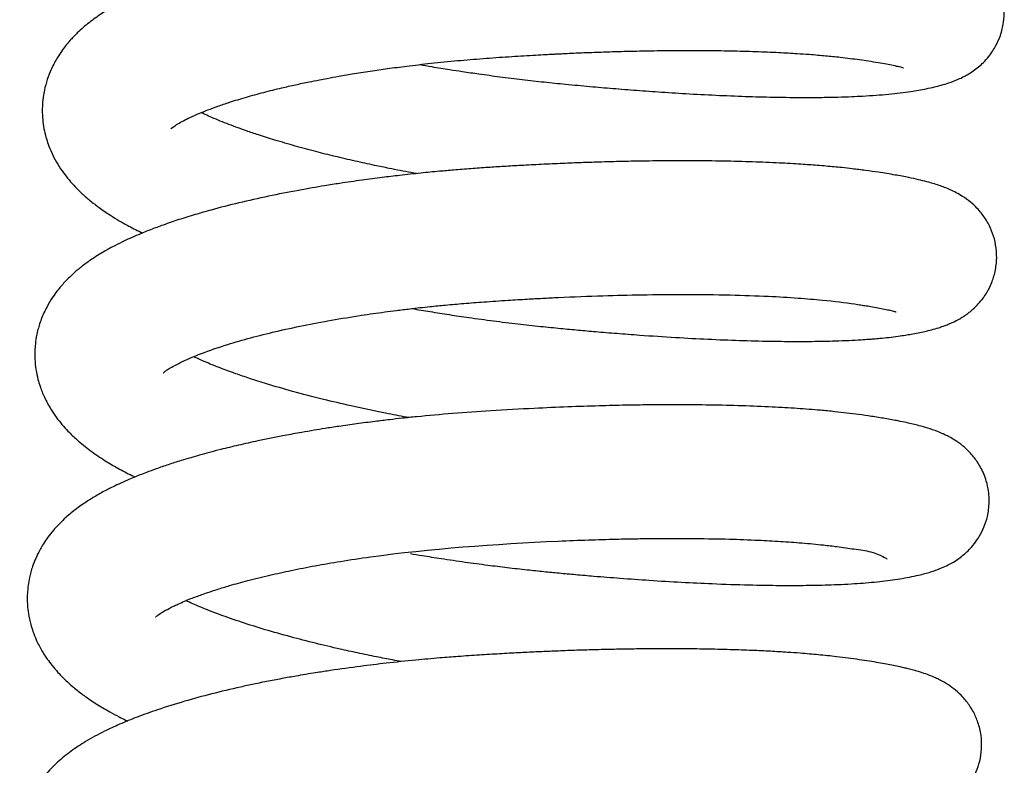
# Model space of a CAD drawing. Header units: inches. Extents: x 53216 to 117387, y -66787 to -22834.
# Tile 147 of 256: x 60648.68 to 60651.25, y -30104.83 to -30102.89. Entities that reach past the tile are written whole.
import ezdxf

# ---------------------------------------------------------------- set-up
doc = ezdxf.new("R2010")
doc.units = ezdxf.units.IN
doc.header["$MEASUREMENT"] = 0
doc.layers.add('FAKRO LOFT LADDERS', color=7, linetype='Continuous')

msp = doc.modelspace()

# ---------------------------------------------------------------- linework, layer by layer
at = {"layer": 'FAKRO LOFT LADDERS', "color": 7, "linetype": 'Continuous'}
for points, knots in [([(60649.7246, -30103.0081), (60649.7349, -30103.0099), (60649.7608, -30103.0143), (60649.7979, -30103.0202), (60649.839, -30103.0265), (60649.8826, -30103.0328), (60649.9345, -30103.0399), (60649.9914, -30103.0469), (60650.0486, -30103.0534), (60650.1076, -30103.0594), (60650.1674, -30103.0649), (60650.2291, -30103.0703), (60650.2915, -30103.0752), (60650.3582, -30103.0799), (60650.4308, -30103.0845), (60650.5072, -30103.0884), (60650.5833, -30103.0913), (60650.6551, -30103.0932), (60650.7187, -30103.0938), (60650.7715, -30103.0936), (60650.8145, -30103.0927), (60650.8494, -30103.0915), (60650.8826, -30103.09), (60650.9148, -30103.0879), (60650.9472, -30103.0852), (60650.9776, -30103.0819), (60651.0033, -30103.0784), (60651.0258, -30103.0746), (60651.0462, -30103.0709), (60651.0658, -30103.0666), (60651.0852, -30103.0617), (60651.1055, -30103.0556), (60651.125, -30103.0483), (60651.1417, -30103.0404), (60651.1547, -30103.0332), (60651.1679, -30103.0249), (60651.1815, -30103.0146), (60651.1954, -30103.0018), (60651.2072, -30102.9889), (60651.2189, -30102.9729), (60651.2295, -30102.955), (60651.2402, -30102.9307), (60651.2479, -30102.8991), (60651.2495, -30102.8675), (60651.2459, -30102.8369), (60651.2376, -30102.8076), (60651.2236, -30102.7792), (60651.2067, -30102.7557), (60651.1905, -30102.7389), (60651.1762, -30102.727), (60651.1679, -30102.7208), (60651.1517, -30102.7101), (60651.1329, -30102.7003), (60651.1108, -30102.691), (60651.0896, -30102.6839), (60651.0688, -30102.6778), (60651.0467, -30102.6723), (60651.0215, -30102.6668), (60650.9946, -30102.6616), (60650.9685, -30102.6571), (60650.944, -30102.6533), (60650.9206, -30102.6498), (60650.8902, -30102.6457), (60650.8504, -30102.641), (60650.8046, -30102.6367), (60650.7572, -30102.6329), (60650.7057, -30102.6297), (60650.6448, -30102.6267), (60650.5742, -30102.6244), (60650.5008, -30102.6231), (60650.4333, -30102.6227), (60650.3719, -30102.6229), (60650.311, -30102.6237), (60650.2469, -30102.6251), (60650.1743, -30102.6273), (60650.0947, -30102.6305), (60650.0066, -30102.635), (60649.9307, -30102.6396), (60649.8663, -30102.6442), (60649.8113, -30102.6486), (60649.7516, -30102.6543), (60649.6937, -30102.6605), (60649.6449, -30102.6664), (60649.6059, -30102.6715), (60649.5703, -30102.6765), (60649.53, -30102.6825), (60649.4864, -30102.6894), (60649.4471, -30102.6963), (60649.4169, -30102.7018), (60649.3921, -30102.7065), (60649.3602, -30102.7129), (60649.3189, -30102.7217), (60649.272, -30102.7325), (60649.2265, -30102.7439), (60649.1838, -30102.7555), (60649.1426, -30102.7676), (60649.1036, -30102.7801), (60649.0687, -30102.7923), (60649.0427, -30102.8022), (60649.0234, -30102.8099), (60649.0075, -30102.8165), (60648.9896, -30102.8243), (60648.9724, -30102.8323), (60648.9511, -30102.8427), (60648.9262, -30102.8557), (60648.8918, -30102.8767), (60648.8623, -30102.8978), (60648.8342, -30102.922), (60648.81, -30102.9473), (60648.7919, -30102.97), (60648.774, -30102.9978), (60648.7608, -30103.0244), (60648.7503, -30103.0535), (60648.7438, -30103.0804), (60648.7408, -30103.1034), (60648.7399, -30103.1209), (60648.7399, -30103.1358), (60648.741, -30103.1536), (60648.744, -30103.1748), (60648.749, -30103.1963), (60648.7557, -30103.2173), (60648.7646, -30103.239), (60648.7767, -30103.2624), (60648.7908, -30103.2844), (60648.806, -30103.3045), (60648.8225, -30103.3236), (60648.8416, -30103.3427), (60648.8638, -30103.3623), (60648.8889, -30103.3817), (60648.915, -30103.3994), (60648.9409, -30103.4153), (60648.9691, -30103.431), (60648.989, -30103.4411), (60649.0014, -30103.4471)], [0.06359805, 0.06359805, 0.06359805, 0.06359805, 0.06365361, 0.0637376, 0.06379588, 0.0638718, 0.06396747, 0.06406921, 0.0641704, 0.06426764, 0.06437932, 0.06448661, 0.06459755, 0.06471694, 0.06485383, 0.0650065, 0.06516119, 0.0653149, 0.06546298, 0.06558892, 0.06569174, 0.06578637, 0.06586374, 0.06596561, 0.06606728, 0.06616246, 0.06625846, 0.06633408, 0.06641355, 0.06650438, 0.06657957, 0.06666405, 0.06676266, 0.06681744, 0.06685427, 0.06689981, 0.06694543, 0.0669867, 0.06703513, 0.06707037, 0.06710204, 0.0671593, 0.06722782, 0.06729027, 0.06734042, 0.06740361, 0.06746828, 0.06752957, 0.06758798, 0.06762299, 0.06765844, 0.06769435, 0.0677835, 0.0678802, 0.06796893, 0.06805612, 0.06815165, 0.0682524, 0.06835203, 0.06844865, 0.0685215, 0.06858946, 0.06866643, 0.06878756, 0.06890852, 0.06901917, 0.06913098, 0.06926446, 0.06941993, 0.06957249, 0.06970185, 0.06980852, 0.06991685, 0.07003705, 0.07015489, 0.07030388, 0.07045611, 0.07061519, 0.07069922, 0.07079323, 0.07090405, 0.07101589, 0.07110342, 0.07116919, 0.07123002, 0.07130138, 0.07139545, 0.07147908, 0.07153154, 0.07157483, 0.07162853, 0.07172585, 0.07183241, 0.07193114, 0.07202967, 0.07212894, 0.07222947, 0.07232446, 0.07240566, 0.07244489, 0.07248862, 0.07254402, 0.07260485, 0.07264727, 0.07274731, 0.07285147, 0.07297165, 0.07309061, 0.07317094, 0.07327334, 0.07334481, 0.07343913, 0.07351614, 0.07359299, 0.07365686, 0.07369789, 0.0737302, 0.0737735, 0.07383792, 0.07389871, 0.07394944, 0.0740154, 0.07409113, 0.07416825, 0.07423593, 0.07430833, 0.07438781, 0.07447357, 0.07456634, 0.07466728, 0.07474401, 0.07482319, 0.07493116, 0.07493116, 0.07493116, 0.07493116]), ([(60649.0748, -30103.1759), (60649.0748, -30103.1759), (60649.0754, -30103.1753), (60649.0794, -30103.1718), (60649.089, -30103.1652), (60649.1033, -30103.1569), (60649.121, -30103.1478), (60649.1432, -30103.1377), (60649.169, -30103.1271), (60649.198, -30103.1164), (60649.2311, -30103.1051), (60649.2708, -30103.093), (60649.3167, -30103.0804), (60649.3599, -30103.0697), (60649.3997, -30103.0606), (60649.4327, -30103.0537), (60649.4604, -30103.0482), (60649.4861, -30103.0433), (60649.5161, -30103.0378), (60649.5555, -30103.0311), (60649.5997, -30103.0243), (60649.6479, -30103.0174), (60649.7013, -30103.0105), (60649.763, -30103.0035), (60649.8301, -30102.9969), (60649.8978, -30102.9914), (60649.9632, -30102.9869), (60650.0151, -30102.9837), (60650.0499, -30102.9818), (60650.0682, -30102.9809), (60650.083, -30102.9801), (60650.0997, -30102.9793), (60650.1212, -30102.9783), (60650.1463, -30102.9772), (60650.1803, -30102.9758), (60650.2212, -30102.9744), (60650.2727, -30102.973), (60650.3303, -30102.9718), (60650.3965, -30102.971), (60650.4663, -30102.971), (60650.5356, -30102.9719), (60650.6006, -30102.9737), (60650.6583, -30102.9761), (60650.7042, -30102.9787), (60650.738, -30102.981), (60650.7624, -30102.983), (60650.7828, -30102.9848), (60650.8022, -30102.9866), (60650.8239, -30102.989), (60650.8473, -30102.9918), (60650.8719, -30102.9951), (60650.8965, -30102.9987), (60650.9202, -30103.0025), (60650.942, -30103.0064), (60650.9602, -30103.01), (60650.9738, -30103.0132), (60650.9812, -30103.0152), (60650.9857, -30103.0166), (60650.9865, -30103.0169), (60650.9865, -30103.0169)], [0.927094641, 0.927094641, 0.927094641, 0.927094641, 0.927157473, 0.927265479, 0.927379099, 0.927483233, 0.927572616, 0.927674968, 0.927793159, 0.927887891, 0.927988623, 0.928121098, 0.92824714, 0.928370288, 0.928458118, 0.928543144, 0.928604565, 0.928650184, 0.92871829, 0.928804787, 0.928907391, 0.928999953, 0.929104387, 0.929233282, 0.929368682, 0.929498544, 0.929627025, 0.929745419, 0.929797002, 0.929827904, 0.929850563, 0.929882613, 0.929924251, 0.92997526, 0.930028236, 0.930122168, 0.930214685, 0.93033339, 0.930467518, 0.930621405, 0.930774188, 0.930923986, 0.931069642, 0.931194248, 0.931278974, 0.931344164, 0.931402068, 0.931459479, 0.931522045, 0.931610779, 0.931697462, 0.931786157, 0.93189375, 0.932000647, 0.932105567, 0.932216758, 0.93229459, 0.932371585, 0.93242329, 0.93242329, 0.93242329, 0.93242329]), ([(60649.7159, -30103.2923), (60649.7112, -30103.2914), (60649.6873, -30103.287), (60649.6506, -30103.2799), (60649.602, -30103.2698), (60649.5546, -30103.2595), (60649.5034, -30103.2475), (60649.451, -30103.2344), (60649.3984, -30103.2202), (60649.3485, -30103.2056), (60649.3063, -30103.1922), (60649.2753, -30103.1818), (60649.2497, -30103.1727), (60649.2267, -30103.1641), (60649.2036, -30103.1551), (60649.183, -30103.1465), (60649.1664, -30103.1392), (60649.1575, -30103.1351), (60649.1541, -30103.1334)], [0.924072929, 0.924072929, 0.924072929, 0.924072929, 0.92410095, 0.92421818, 0.924297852, 0.924405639, 0.924521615, 0.924635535, 0.924763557, 0.924897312, 0.9250119, 0.925100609, 0.925164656, 0.925239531, 0.925314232, 0.92539272, 0.925460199, 0.925504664, 0.925504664, 0.925504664, 0.925504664]), ([(60649.7046, -30103.6441), (60649.7201, -30103.6468), (60649.7524, -30103.6522), (60649.8017, -30103.66), (60649.8568, -30103.6681), (60649.9164, -30103.6762), (60649.9789, -30103.6839), (60650.0375, -30103.6904), (60650.0901, -30103.6956), (60650.1381, -30103.7001), (60650.1868, -30103.7044), (60650.2402, -30103.7088), (60650.31, -30103.7141), (60650.3901, -30103.7194), (60650.477, -30103.724), (60650.5595, -30103.7273), (60650.6389, -30103.7293), (60650.7125, -30103.73), (60650.7683, -30103.7294), (60650.8111, -30103.7283), (60650.8436, -30103.727), (60650.8724, -30103.7255), (60650.893, -30103.7241), (60650.9093, -30103.7228), (60650.9269, -30103.7213), (60650.9484, -30103.7191), (60650.9709, -30103.7163), (60650.9903, -30103.7134), (60651.0076, -30103.7105), (60651.0244, -30103.7074), (60651.0417, -30103.7037), (60651.0597, -30103.6994), (60651.0753, -30103.6949), (60651.0891, -30103.6904), (60651.0997, -30103.6864), (60651.1112, -30103.6816), (60651.1214, -30103.6769), (60651.1344, -30103.6697), (60651.1441, -30103.6636), (60651.1529, -30103.6575), (60651.1611, -30103.6511), (60651.1706, -30103.6429), (60651.1812, -30103.6323), (60651.1933, -30103.6178), (60651.2058, -30103.5988), (60651.2167, -30103.577), (60651.2262, -30103.5467), (60651.2303, -30103.5127), (60651.2276, -30103.4788), (60651.2194, -30103.448), (60651.2088, -30103.4246), (60651.1982, -30103.4074), (60651.188, -30103.3936), (60651.1761, -30103.3801), (60651.1592, -30103.3646), (60651.1349, -30103.3474), (60651.1072, -30103.3333), (60651.0779, -30103.3222), (60651.0508, -30103.3143), (60651.0247, -30103.3078), (60650.9977, -30103.302), (60650.9634, -30103.2956), (60650.9257, -30103.2895), (60650.8878, -30103.284), (60650.8557, -30103.28), (60650.8281, -30103.277), (60650.8053, -30103.2747), (60650.784, -30103.2728), (60650.7554, -30103.2704), (60650.7153, -30103.2675), (60650.6596, -30103.2643), (60650.5922, -30103.2616), (60650.5162, -30103.2596), (60650.4356, -30103.2587), (60650.355, -30103.2589), (60650.2813, -30103.26), (60650.2251, -30103.2613), (60650.1819, -30103.2626), (60650.1428, -30103.2639), (60650.0952, -30103.2658), (60650.0428, -30103.2682), (60649.9914, -30103.2709), (60649.9452, -30103.2736), (60649.9014, -30103.2764), (60649.8575, -30103.2794), (60649.8154, -30103.2828), (60649.7717, -30103.2866), (60649.7247, -30103.2911), (60649.6749, -30103.2965), (60649.6239, -30103.3027), (60649.5718, -30103.3095), (60649.5217, -30103.3168), (60649.4785, -30103.3236), (60649.4425, -30103.3297), (60649.3933, -30103.3385), (60649.3285, -30103.3512), (60649.2521, -30103.3684), (60649.189, -30103.3846), (60649.1375, -30103.3993), (60649.0958, -30103.4123), (60649.0572, -30103.4255), (60649.022, -30103.4386), (60648.9857, -30103.4533), (60648.9527, -30103.4682), (60648.9209, -30103.4842), (60648.8932, -30103.4997), (60648.866, -30103.5172), (60648.8416, -30103.5351), (60648.819, -30103.5542), (60648.7981, -30103.5749), (60648.7805, -30103.5955), (60648.765, -30103.6171), (60648.7505, -30103.6412), (60648.7393, -30103.6656), (60648.7319, -30103.687), (60648.7275, -30103.7028), (60648.7237, -30103.7207), (60648.7212, -30103.7395), (60648.7202, -30103.7586), (60648.7205, -30103.7793), (60648.7229, -30103.8029), (60648.7279, -30103.8265), (60648.7351, -30103.8507), (60648.7457, -30103.8772), (60648.7603, -30103.904), (60648.7761, -30103.9273), (60648.7909, -30103.9461), (60648.809, -30103.9661), (60648.8323, -30103.9885), (60648.8656, -30104.0154), (60648.9007, -30104.0391), (60648.9371, -30104.0605), (60648.9636, -30104.0744), (60648.979, -30104.0818), (60648.9817, -30104.0831)], [0.07644913, 0.07644913, 0.07644913, 0.07644913, 0.07653315, 0.07662232, 0.0767113, 0.0768245, 0.07693604, 0.07703938, 0.07713186, 0.0772131, 0.07729328, 0.07739124, 0.07750024, 0.07767394, 0.07783729, 0.07800209, 0.07817107, 0.07834141, 0.07850154, 0.0785761, 0.07867098, 0.07876124, 0.07881944, 0.07885331, 0.07890761, 0.07898291, 0.07906481, 0.07913063, 0.07918714, 0.07926105, 0.07933186, 0.0794052, 0.0794868, 0.07953641, 0.07957924, 0.07961759, 0.0796715, 0.07971128, 0.07973559, 0.07976936, 0.07979547, 0.07981629, 0.07985938, 0.07990441, 0.07993756, 0.07999179, 0.08005269, 0.08012073, 0.08018822, 0.08024741, 0.0803055, 0.0803411, 0.08037253, 0.08041089, 0.08046768, 0.08053669, 0.08065893, 0.08078309, 0.08092021, 0.08100978, 0.08111108, 0.08123932, 0.08138235, 0.08148338, 0.08157996, 0.08165319, 0.08170399, 0.08175615, 0.0818136, 0.08191438, 0.08204092, 0.08219122, 0.082347, 0.08250427, 0.08266224, 0.08280093, 0.08290862, 0.08296474, 0.08303141, 0.08311634, 0.08321543, 0.08330609, 0.08338476, 0.08345663, 0.08353461, 0.08361401, 0.08367828, 0.0837647, 0.08386332, 0.08394565, 0.08404166, 0.08414968, 0.08422609, 0.08428782, 0.08435787, 0.0845166, 0.08468066, 0.08484477, 0.08494334, 0.08504769, 0.08515463, 0.08524562, 0.08533608, 0.08546724, 0.08554517, 0.08564408, 0.08573904, 0.08582766, 0.08590962, 0.08599847, 0.08608286, 0.08614517, 0.08621916, 0.08631603, 0.08636192, 0.08640067, 0.08644579, 0.0865059, 0.08654989, 0.08659563, 0.08666764, 0.08673667, 0.08678691, 0.0868701, 0.08697001, 0.08704095, 0.08710961, 0.0871777, 0.08727336, 0.08740351, 0.08753907, 0.08764427, 0.08775636, 0.08778016, 0.08778016, 0.08778016, 0.08778016]), ([(60649.0552, -30103.812), (60649.0552, -30103.812), (60649.0558, -30103.8114), (60649.0596, -30103.8081), (60649.0679, -30103.8022), (60649.0809, -30103.7945), (60649.1213, -30103.7735), (60649.1893, -30103.7471), (60649.2823, -30103.7202), (60649.3486, -30103.7036), (60649.4192, -30103.6882), (60649.4942, -30103.6741), (60649.5655, -30103.6624), (60649.6226, -30103.6543), (60649.6648, -30103.6488), (60649.6955, -30103.6451), (60649.7248, -30103.6417), (60649.7558, -30103.6384), (60649.794, -30103.6346), (60649.8406, -30103.6305), (60649.8951, -30103.6264), (60649.9502, -30103.6226), (60650.0015, -30103.6195), (60650.0454, -30103.6171), (60650.1115, -30103.6138), (60650.1986, -30103.6104), (60650.3087, -30103.6077), (60650.4207, -30103.6068), (60650.5319, -30103.6081), (60650.6303, -30103.6115), (60650.7104, -30103.6163), (60650.7875, -30103.6227), (60650.8402, -30103.6294), (60650.8746, -30103.6345), (60650.8903, -30103.6369), (60650.9068, -30103.6396), (60650.9246, -30103.6429), (60650.941, -30103.6462), (60650.9526, -30103.6489), (60650.9597, -30103.6508), (60650.9628, -30103.6517), (60650.9662, -30103.6527), (60650.9669, -30103.653), (60650.9669, -30103.653), (60650.9669, -30103.653)], [0.914315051, 0.914315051, 0.914315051, 0.914315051, 0.91437856, 0.914478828, 0.914574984, 0.914675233, 0.914790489, 0.915250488, 0.915424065, 0.915594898, 0.915768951, 0.915934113, 0.916103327, 0.916228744, 0.916290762, 0.916360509, 0.916413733, 0.916466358, 0.916544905, 0.916638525, 0.916738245, 0.916860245, 0.91695654, 0.917032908, 0.917113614, 0.917337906, 0.917539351, 0.917769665, 0.918029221, 0.918266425, 0.918468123, 0.918652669, 0.918937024, 0.919001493, 0.919058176, 0.919130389, 0.91922541, 0.919326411, 0.919423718, 0.919484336, 0.919527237, 0.91957902, 0.91963745, 0.919637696, 0.919637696, 0.919637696, 0.919637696]), ([(60649.6964, -30103.9284), (60649.6783, -30103.9251), (60649.627, -30103.9153), (60649.5516, -30103.8995), (60649.4683, -30103.88), (60649.3944, -30103.8607), (60649.3309, -30103.8423), (60649.2822, -30103.8269), (60649.2455, -30103.8143), (60649.2093, -30103.8012), (60649.1778, -30103.7887), (60649.1529, -30103.778), (60649.1413, -30103.7727), (60649.1368, -30103.7706)], [0.911290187, 0.911290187, 0.911290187, 0.911290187, 0.911399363, 0.911604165, 0.911762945, 0.911949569, 0.912119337, 0.912238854, 0.91234161, 0.912433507, 0.912571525, 0.912654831, 0.912711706, 0.912711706, 0.912711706, 0.912711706]), ([(60649.6999, -30104.2827), (60649.7101, -30104.2845), (60649.7368, -30104.2889), (60649.7844, -30104.2964), (60649.8414, -30104.3048), (60649.899, -30104.3125), (60649.9531, -30104.3192), (60650.0021, -30104.3247), (60650.0471, -30104.3294), (60650.0891, -30104.3335), (60650.1326, -30104.3375), (60650.1857, -30104.3421), (60650.2501, -30104.3472), (60650.3267, -30104.3527), (60650.4073, -30104.3575), (60650.4945, -30104.3617), (60650.5812, -30104.3647), (60650.6626, -30104.366), (60650.734, -30104.3658), (60650.8014, -30104.3643), (60650.8661, -30104.361), (60650.9244, -30104.356), (60650.9799, -30104.3484), (60651.0153, -30104.3416), (60651.0418, -30104.335), (60651.0553, -30104.3312), (60651.071, -30104.326), (60651.0849, -30104.3207), (60651.1007, -30104.3136), (60651.1169, -30104.3047), (60651.1328, -30104.2943), (60651.1478, -30104.2821), (60651.1611, -30104.269), (60651.1733, -30104.2543), (60651.1858, -30104.2356), (60651.1968, -30104.2138), (60651.2045, -30104.1897), (60651.2085, -30104.1674), (60651.2098, -30104.1496), (60651.2094, -30104.1342), (60651.2077, -30104.1164), (60651.2032, -30104.0955), (60651.1958, -30104.0751), (60651.1876, -30104.058), (60651.1789, -30104.0438), (60651.168, -30104.0291), (60651.1565, -30104.0162), (60651.1394, -30104.0004), (60651.1173, -30103.9849), (60651.0953, -30103.9732), (60651.0722, -30103.9634), (60651.0505, -30103.956), (60651.0292, -30103.9499), (60651.0108, -30103.9453), (60650.9928, -30103.9412), (60650.969, -30103.9363), (60650.939, -30103.9309), (60650.9045, -30103.9254), (60650.871, -30103.9205), (60650.8388, -30103.9164), (60650.8056, -30103.9127), (60650.7632, -30103.9086), (60650.7092, -30103.9044), (60650.6413, -30103.9004), (60650.5654, -30103.8974), (60650.4836, -30103.8955), (60650.4016, -30103.8948), (60650.3281, -30103.8951), (60650.259, -30103.8961), (60650.1889, -30103.8978), (60650.1092, -30103.9004), (60650.0149, -30103.9046), (60649.9142, -30103.9102), (60649.8115, -30103.9173), (60649.7347, -30103.9242), (60649.6802, -30103.9299), (60649.6441, -30103.934), (60649.6043, -30103.9388), (60649.56, -30103.9446), (60649.5166, -30103.9507), (60649.4797, -30103.9564), (60649.4475, -30103.9616), (60649.4121, -30103.9677), (60649.3626, -30103.9767), (60649.3074, -30103.9878), (60649.2522, -30104.0001), (60649.2104, -30104.0102), (60649.1768, -30104.0189), (60649.1508, -30104.026), (60649.1261, -30104.0331), (60649.0988, -30104.0413), (60649.0684, -30104.051), (60649.0384, -30104.0614), (60649.014, -30104.0703), (60648.9949, -30104.0778), (60648.9783, -30104.0845), (60648.9598, -30104.0923), (60648.9402, -30104.1011), (60648.9227, -30104.1095), (60648.9079, -30104.117), (60648.8942, -30104.1243), (60648.88, -30104.1323), (60648.869, -30104.1389), (60648.8551, -30104.1477), (60648.8446, -30104.1548), (60648.8299, -30104.1654), (60648.8152, -30104.1769), (60648.8005, -30104.1896), (60648.7833, -30104.206), (60648.7662, -30104.2251), (60648.7518, -30104.2439), (60648.7415, -30104.2597), (60648.7318, -30104.2763), (60648.7228, -30104.2946), (60648.7152, -30104.314), (60648.71, -30104.3309), (60648.706, -30104.3473), (60648.7027, -30104.3658), (60648.701, -30104.3846), (60648.7006, -30104.4019), (60648.7013, -30104.4194), (60648.7038, -30104.4416), (60648.7087, -30104.4646), (60648.7159, -30104.4876), (60648.7252, -30104.5108), (60648.7378, -30104.535), (60648.7518, -30104.5567), (60648.7658, -30104.5753), (60648.7829, -30104.5954), (60648.8047, -30104.6173), (60648.8297, -30104.6386), (60648.8549, -30104.6575), (60648.8832, -30104.6764), (60648.9116, -30104.6932), (60648.938, -30104.7073), (60648.9537, -30104.7152), (60648.9612, -30104.7188), (60648.9624, -30104.7194)], [0.08932683, 0.08932683, 0.08932683, 0.08932683, 0.08938193, 0.08946984, 0.08957997, 0.08968323, 0.08977259, 0.08986388, 0.0899402, 0.09000939, 0.09008558, 0.09017057, 0.09029293, 0.09043365, 0.09059179, 0.0907488, 0.09094539, 0.09112632, 0.09128465, 0.09144987, 0.09163862, 0.09182065, 0.09199956, 0.0921977, 0.09226674, 0.09233183, 0.09238082, 0.0924466, 0.09251335, 0.09256118, 0.09261906, 0.09266557, 0.09270584, 0.09275151, 0.09278712, 0.09284126, 0.09289825, 0.09293391, 0.09297101, 0.0929993, 0.09302689, 0.09307828, 0.09311724, 0.09315521, 0.0931914, 0.0932233, 0.09326039, 0.09332056, 0.09338773, 0.09348656, 0.09356691, 0.09367701, 0.09377274, 0.09383976, 0.09390873, 0.09399066, 0.09411184, 0.09422923, 0.09432979, 0.09441551, 0.0945003, 0.09459574, 0.09474201, 0.09489067, 0.09505758, 0.09522813, 0.09538657, 0.09553233, 0.09564012, 0.09576582, 0.09590982, 0.09606301, 0.09626073, 0.09643403, 0.09660003, 0.09666605, 0.09672522, 0.09679404, 0.09688218, 0.09696842, 0.09703655, 0.0970912, 0.09715358, 0.09724221, 0.09738431, 0.09749142, 0.09759257, 0.09765979, 0.09771943, 0.09777404, 0.09783611, 0.09791964, 0.09800299, 0.09807158, 0.09811849, 0.09816356, 0.09821372, 0.09828094, 0.09834163, 0.09837863, 0.09842429, 0.09847523, 0.09851818, 0.09854004, 0.09859287, 0.09864957, 0.09870092, 0.09875517, 0.09882367, 0.09890882, 0.09897147, 0.09902519, 0.09906611, 0.09913041, 0.09919075, 0.09923321, 0.09927173, 0.09932441, 0.09938053, 0.09941983, 0.0994596, 0.09951793, 0.09959575, 0.09964603, 0.0997116, 0.09980048, 0.09987255, 0.09992992, 0.1000009, 0.10010274, 0.10020039, 0.10028961, 0.10037678, 0.10049169, 0.10056646, 0.10062093, 0.10063181, 0.10063181, 0.10063181, 0.10063181]), ([(60649.0356, -30104.4481), (60649.0356, -30104.4481), (60649.0375, -30104.4463), (60649.0452, -30104.4403), (60649.0608, -30104.4309), (60649.0776, -30104.4222), (60649.0948, -30104.414), (60649.1099, -30104.4074), (60649.1262, -30104.4008), (60649.1414, -30104.395), (60649.1562, -30104.3896), (60649.174, -30104.3834), (60649.198, -30104.3755), (60649.2321, -30104.3651), (60649.2775, -30104.3525), (60649.3312, -30104.3393), (60649.39, -30104.3264), (60649.4515, -30104.3144), (60649.5203, -30104.3025), (60649.7196, -30104.2724), (60649.9497, -30104.2555), (60650.1628, -30104.2471), (60650.2319, -30104.2451), (60650.2895, -30104.244), (60650.3397, -30104.2434), (60650.3903, -30104.2432), (60650.4556, -30104.2435), (60650.5301, -30104.2448), (60650.6035, -30104.2475), (60650.6666, -30104.2509), (60650.7238, -30104.255), (60650.7726, -30104.2597), (60650.8175, -30104.2651), (60650.8611, -30104.2716), (60650.9177, -30104.2785), (60650.9438, -30104.2976), (60650.9437, -30104.2967)], [0.901503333, 0.901503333, 0.901503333, 0.901503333, 0.901613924, 0.901750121, 0.901863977, 0.901982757, 0.902037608, 0.902114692, 0.902181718, 0.902235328, 0.902285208, 0.902340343, 0.902417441, 0.902515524, 0.902648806, 0.902797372, 0.902931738, 0.903075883, 0.903219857, 0.903384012, 0.904332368, 0.904485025, 0.904626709, 0.904740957, 0.904831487, 0.904934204, 0.905056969, 0.905250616, 0.905431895, 0.905580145, 0.905732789, 0.905904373, 0.906024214, 0.906189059, 0.906390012, 0.90679156, 0.90679156, 0.90679156, 0.90679156]), ([(60649.677, -30104.5645), (60649.6691, -30104.563), (60649.6471, -30104.559), (60649.6087, -30104.5515), (60649.5631, -30104.5421), (60649.5098, -30104.5304), (60649.451, -30104.5165), (60649.3853, -30104.4996), (60649.3205, -30104.4813), (60649.2589, -30104.4619), (60649.2055, -30104.4433), (60649.1602, -30104.4257), (60649.1317, -30104.4135), (60649.1175, -30104.4068), (60649.1144, -30104.4054)], [0.898479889, 0.898479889, 0.898479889, 0.898479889, 0.89852799, 0.898613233, 0.898716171, 0.898813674, 0.89895468, 0.899105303, 0.899268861, 0.899432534, 0.899596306, 0.899736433, 0.899874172, 0.899914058, 0.899914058, 0.899914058, 0.899914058]), ([(60649.6662, -30104.9164), (60649.6788, -30104.9186), (60649.707, -30104.9233), (60649.7486, -30104.93), (60649.7944, -30104.9369), (60649.8524, -30104.9451), (60649.9216, -30104.954), (60649.9982, -30104.9626), (60650.0731, -30104.9699), (60650.142, -30104.9761), (60650.2018, -30104.981), (60650.2488, -30104.9846), (60650.292, -30104.9876), (60650.3364, -30104.9905), (60650.3904, -30104.9937), (60650.4526, -30104.9968), (60650.5184, -30104.9994), (60650.5795, -30105.001), (60650.6268, -30105.0018), (60650.663, -30105.002), (60650.691, -30105.0019), (60650.7193, -30105.0017), (60650.7485, -30105.0011), (60650.7801, -30105.0002), (60650.8113, -30104.9989), (60650.8363, -30104.9974), (60650.853, -30104.9963), (60650.8656, -30104.9953), (60650.8799, -30104.9941), (60650.8983, -30104.9924), (60650.9192, -30104.99), (60650.9386, -30104.9875), (60650.9539, -30104.9851), (60650.9661, -30104.983), (60650.9792, -30104.9807), (60650.9944, -30104.9777), (60651.0104, -30104.974), (60651.0266, -30104.9699), (60651.0426, -30104.9651), (60651.0601, -30104.9589), (60651.0779, -30104.9513), (60651.0936, -30104.943), (60651.1077, -30104.9341), (60651.1182, -30104.9263), (60651.1295, -30104.9168), (60651.141, -30104.9057), (60651.1533, -30104.8911), (60651.1653, -30104.8733), (60651.1767, -30104.8512), (60651.1859, -30104.8233), (60651.1908, -30104.791), (60651.1894, -30104.7566), (60651.1817, -30104.724), (60651.1705, -30104.6986), (60651.1605, -30104.6817), (60651.1497, -30104.6668), (60651.1385, -30104.6539), (60651.1218, -30104.6381), (60651.1016, -30104.6236), (60651.0841, -30104.6137), (60651.068, -30104.606), (60651.0523, -30104.5995), (60651.035, -30104.5934), (60651.0176, -30104.5882), (60651.0025, -30104.5842), (60650.9898, -30104.5811), (60650.9759, -30104.5779), (60650.96, -30104.5746), (60650.9414, -30104.571), (60650.9208, -30104.5673), (60650.8972, -30104.5634), (60650.8707, -30104.5594), (60650.842, -30104.5553), (60650.8141, -30104.5519), (60650.7881, -30104.549), (60650.7644, -30104.5467), (60650.7407, -30104.5446), (60650.714, -30104.5424), (60650.6804, -30104.54), (60650.6391, -30104.5375), (60650.5894, -30104.5352), (60650.5331, -30104.5332), (60650.4721, -30104.5318), (60650.412, -30104.5311), (60650.3577, -30104.531), (60650.3077, -30104.5313), (60650.2613, -30104.5319), (60650.2144, -30104.5328), (60650.1662, -30104.534), (60650.117, -30104.5356), (60650.0706, -30104.5374), (60650.0262, -30104.5393), (60649.9808, -30104.5415), (60649.9316, -30104.5443), (60649.879, -30104.5475), (60649.8271, -30104.551), (60649.7717, -30104.5553), (60649.7089, -30104.5609), (60649.6398, -30104.5682), (60649.5654, -30104.5772), (60649.5059, -30104.5855), (60649.4612, -30104.5923), (60649.4329, -30104.5969), (60649.4035, -30104.6019), (60649.3684, -30104.6081), (60649.3299, -30104.6154), (60649.2924, -30104.623), (60649.2424, -30104.6339), (60649.181, -30104.6484), (60649.1085, -30104.6682), (60649.044, -30104.6884), (60648.9882, -30104.7084), (60648.9422, -30104.7272), (60648.8976, -30104.7479), (60648.8553, -30104.7706), (60648.8148, -30104.7974), (60648.7791, -30104.8264), (60648.752, -30104.8543), (60648.7322, -30104.88), (60648.7192, -30104.8999), (60648.7086, -30104.9193), (60648.7008, -30104.9368), (60648.6941, -30104.9546), (60648.6886, -30104.9733), (60648.6849, -30104.9914), (60648.6825, -30105.008), (60648.681, -30105.0275), (60648.6812, -30105.0504), (60648.6838, -30105.0738), (60648.688, -30105.096), (60648.694, -30105.1169), (60648.7011, -30105.1359), (60648.708, -30105.1513), (60648.7155, -30105.1658), (60648.7242, -30105.1806), (60648.7387, -30105.202), (60648.7552, -30105.2225), (60648.7776, -30105.2461), (60648.8036, -30105.2695), (60648.8314, -30105.2908), (60648.8568, -30105.308), (60648.877, -30105.3204), (60648.8929, -30105.3296), (60648.9086, -30105.3382), (60648.9247, -30105.3466), (60648.937, -30105.3526), (60648.9428, -30105.3554)], [0.10215243, 0.10215243, 0.10215243, 0.10215243, 0.10222056, 0.10230349, 0.10237454, 0.10246337, 0.10260896, 0.10273788, 0.10286505, 0.10300347, 0.10310396, 0.10318702, 0.10325982, 0.10334223, 0.1034354, 0.10356705, 0.10370516, 0.10383404, 0.10395326, 0.10401717, 0.10408234, 0.10415046, 0.10422148, 0.10430125, 0.10439559, 0.10447336, 0.10451489, 0.10454384, 0.10458611, 0.10464581, 0.1047207, 0.1047922, 0.10484169, 0.10488578, 0.1049299, 0.10499717, 0.10507036, 0.10513554, 0.10520525, 0.10527577, 0.10535216, 0.1054117, 0.10544583, 0.10548846, 0.10551552, 0.10555302, 0.10560051, 0.10563581, 0.10568938, 0.10574584, 0.10580795, 0.10587657, 0.10594279, 0.10600245, 0.10603895, 0.10606886, 0.10610427, 0.10616757, 0.1062316, 0.10630905, 0.10635942, 0.10642291, 0.10650598, 0.10658765, 0.10664781, 0.10669685, 0.10674766, 0.10681545, 0.10688144, 0.1069542, 0.10703371, 0.10711701, 0.10720337, 0.10728708, 0.10735108, 0.1074116, 0.10746929, 0.10752936, 0.10760675, 0.10770848, 0.10781214, 0.10793312, 0.10806361, 0.10818125, 0.10828445, 0.10837306, 0.10846013, 0.10853956, 0.10862818, 0.10871898, 0.10880109, 0.10887297, 0.10895219, 0.10903814, 0.10913001, 0.10922638, 0.10930958, 0.10942054, 0.10955821, 0.1096788, 0.10982426, 0.10988826, 0.10993263, 0.10998609, 0.11005904, 0.11013908, 0.11021705, 0.11028933, 0.11045338, 0.11061753, 0.11079318, 0.11093499, 0.11106723, 0.11118896, 0.1113493, 0.11148101, 0.11161485, 0.11175052, 0.11181856, 0.11188911, 0.11194945, 0.11200026, 0.11204435, 0.11210173, 0.11215409, 0.11219112, 0.11223332, 0.1123085, 0.1123683, 0.11241889, 0.11248751, 0.11254297, 0.11258404, 0.1126241, 0.11268332, 0.11273868, 0.11282588, 0.11291772, 0.1130214, 0.11313477, 0.11322287, 0.11328451, 0.11333593, 0.1133743, 0.11343223, 0.11348285, 0.11348285, 0.11348285, 0.11348285])]:
    msp.add_open_spline(points, degree=3, knots=knots, dxfattribs=at)

doc.saveas('drawing.dxf')
